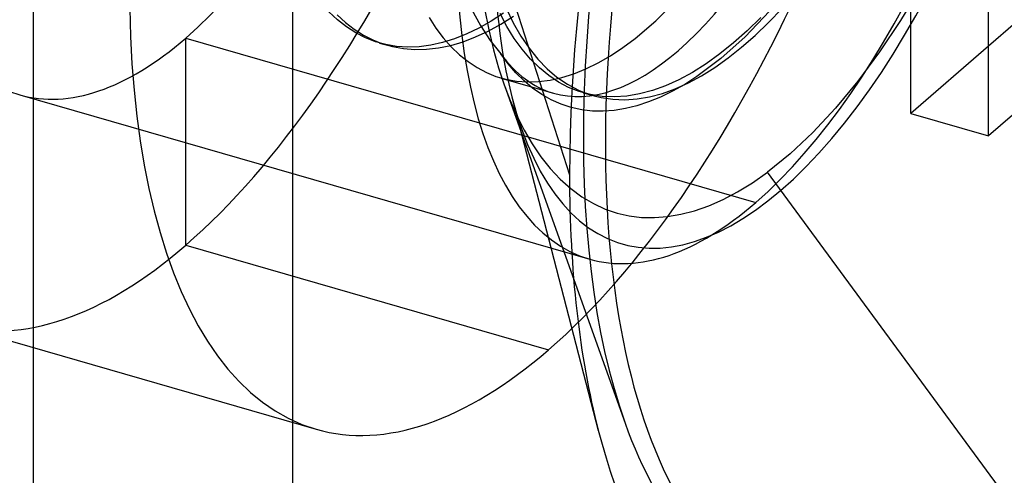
# Model space of a CAD drawing. Header units: millimetres. Extents: x -24 to 80, y -43 to 164.
# Tile 169 of 223: x 55.23 to 58.52, y 92.29 to 93.81. Entities that reach past the tile are written whole.
import ezdxf

# ---------------------------------------------------------------- set-up
doc = ezdxf.new("R2010")
doc.units = ezdxf.units.MM
doc.layers.add('MAIN-1', color=7, linetype='Continuous')
doc.layers.add('MAIN-2', color=7, linetype='Continuous')

msp = doc.modelspace()

# ---------------------------------------------------------------- linework, layer by layer
at = {"layer": 'MAIN-1'}
for p, q in [((55.2743, -39.8009), (55.2743, 118.2487)), ((56.1404, -40.0509), (56.1404, 117.9987)), ((58.4654, 93.4253), (58.4654, 94.0315)), ((58.5556, 93.8034), (58.4654, 93.7253)), ((58.8154, 93.7284), (58.4654, 93.4253)), ((57.0793, 92.9452), (57.2512, 92.4644))]:
    msp.add_line(p, q, dxfattribs=at)
for centre, major_axis, start_param, end_param in [((58.6404, 94.6594), (-0.8737, -3.0264), -2.509897, -0.982794), ((58.5666, 94.6806), (-0.8071, -2.7958), -2.55359, -0.54126), ((58.6404, 94.6594), (0.8071, 2.7958), 0.588003, 3.141599), ((58.6404, 94.6594), (-0.8737, -3.0264), -0.631808, 2.158799), ((58.6404, 94.6594), (-0.8737, -3.0264), -0.982794, -0.631808), ((58.5666, 94.6806), (-0.8071, -2.7958), -0.54126, 0.000007)]:
    msp.add_ellipse(centre, major_axis=major_axis, ratio=0.433013, start_param=start_param, end_param=end_param, dxfattribs=at)
at = {"layer": 'MAIN-2'}
for p, q in [((58.2056, 93.5003), (58.2056, 94.1065)), ((56.8139, 94.0776), (57.0654, 93.2954)), ((58.2392, 93.9245), (58.1716, 93.8119)), ((57.3533, 93.81), (57.421, 93.8774)), ((56.2902, 93.8134), (56.2614, 93.8405)), ((56.2885, 93.83), (56.3167, 93.8044)), ((56.5958, 93.8218), (56.6189, 93.786)), ((56.7381, 93.8491), (56.7679, 93.7943)), ((56.7813, 93.8515), (56.7952, 93.7804)), ((56.8452, 93.8364), (56.8038, 93.8096)), ((56.8563, 93.7916), (56.8338, 93.8344)), ((56.8358, 93.7993), (56.8785, 93.8262)), ((56.8541, 93.8527), (56.8775, 93.8038)), ((57.7337, 93.8422), (57.6524, 93.7571)), ((57.7051, 93.8216), (57.6594, 93.7768)), ((57.7307, 93.8046), (57.7757, 93.8519)), ((56.3204, 93.7897), (56.2902, 93.8134)), ((56.3167, 93.8044), (56.3461, 93.7819)), ((56.3517, 93.7696), (56.3204, 93.7897)), ((56.8038, 93.8096), (56.7626, 93.7862)), ((56.7679, 93.7943), (56.8004, 93.7445)), ((56.7933, 93.776), (56.8358, 93.7993)), ((56.8808, 93.7517), (56.8563, 93.7916)), ((56.8775, 93.8038), (56.903, 93.7589)), ((57.2851, 93.7516), (57.3533, 93.81)), ((57.6857, 93.7612), (57.7307, 93.8046)), ((58.1716, 93.8119), (58.1014, 93.7062)), ((56.3461, 93.7819), (56.3766, 93.7625)), ((56.384, 93.753), (56.3517, 93.7696)), ((56.3766, 93.7625), (56.4081, 93.7464)), ((56.6189, 93.786), (56.6436, 93.7532)), ((56.7217, 93.7664), (56.6812, 93.7503)), ((56.7095, 93.7403), (56.7512, 93.7563)), ((56.7626, 93.7862), (56.7217, 93.7664)), ((56.7512, 93.7563), (56.7933, 93.776)), ((56.7952, 93.7804), (56.8108, 93.7138)), ((56.903, 93.7589), (56.9303, 93.7183)), ((57.6524, 93.7571), (57.5714, 93.6843)), ((57.6594, 93.7768), (57.6137, 93.7362)), ((57.6407, 93.7217), (57.6857, 93.7612)), ((55.7825, 93.0595), (55.7825, 93.7523)), ((55.7825, 93.7523), (57.6877, 93.2023)), ((56.4173, 93.7401), (56.384, 93.753)), ((56.4081, 93.7464), (56.4403, 93.7336)), ((56.4515, 93.7306), (56.4173, 93.7401)), ((56.4303, 93.7361), (56.4568, 93.7284)), ((56.4403, 93.7336), (56.4734, 93.724)), ((56.4875, 93.7247), (56.4515, 93.7306)), ((56.4734, 93.724), (56.5103, 93.7173)), ((56.5246, 93.7224), (56.4875, 93.7247)), ((56.5627, 93.7238), (56.5246, 93.7224)), ((56.6016, 93.7289), (56.5627, 93.7238)), ((56.6412, 93.7377), (56.6016, 93.7289)), ((56.6275, 93.7197), (56.6682, 93.7281)), ((56.6812, 93.7503), (56.6412, 93.7377)), ((56.6436, 93.7532), (56.6698, 93.7235)), ((56.6682, 93.7281), (56.7095, 93.7403)), ((56.6698, 93.7235), (56.6973, 93.6969)), ((56.8004, 93.7445), (56.8354, 93.6999)), ((56.9072, 93.7151), (56.8808, 93.7517)), ((57.2437, 93.7207), (57.2851, 93.7516)), ((57.6137, 93.7362), (57.5678, 93.6994)), ((58.4654, 93.7253), (58.2056, 93.5003)), ((56.5103, 93.7173), (56.5483, 93.7143)), ((56.5483, 93.7143), (56.5874, 93.7151)), ((56.5874, 93.7151), (56.6275, 93.7197)), ((56.6973, 93.6969), (56.7263, 93.6737)), ((56.8108, 93.7138), (56.8278, 93.6527)), ((56.8598, 93.6667), (56.8354, 93.6999)), ((56.9353, 93.6819), (56.9072, 93.7151)), ((56.9303, 93.7183), (56.9594, 93.6821)), ((57.1613, 93.6696), (57.2024, 93.6934)), ((57.2024, 93.6934), (57.2437, 93.7207)), ((57.5678, 93.6994), (57.5219, 93.6665)), ((57.5958, 93.686), (57.6407, 93.7217)), ((58.1014, 93.7062), (58.029, 93.6082)), ((56.7263, 93.6737), (56.7563, 93.6537)), ((56.8858, 93.6364), (56.8598, 93.6667)), ((56.9649, 93.6526), (56.9353, 93.6819)), ((56.9594, 93.6821), (56.9905, 93.6499)), ((57.1204, 93.6495), (57.1613, 93.6696)), ((57.5219, 93.6665), (57.4761, 93.6376)), ((57.5714, 93.6843), (57.4913, 93.624)), ((57.551, 93.6543), (57.5958, 93.686)), ((56.7563, 93.6537), (56.7874, 93.6372)), ((56.7874, 93.6372), (56.8193, 93.6242)), ((56.8193, 93.6242), (56.8521, 93.6147)), ((56.8278, 93.6527), (56.8465, 93.596)), ((56.9133, 93.6091), (56.8858, 93.6364)), ((56.996, 93.6271), (56.9649, 93.6526)), ((56.9905, 93.6499), (57.0234, 93.6218)), ((57.0285, 93.6055), (56.996, 93.6271)), ((57.04, 93.6205), (57.08, 93.6331)), ((57.08, 93.6331), (57.1204, 93.6495)), ((57.4761, 93.6376), (57.4308, 93.6129)), ((57.4913, 93.624), (57.4503, 93.5976)), ((57.4625, 93.6027), (57.5066, 93.6265)), ((57.5066, 93.6265), (57.551, 93.6543)), ((56.8364, 93.6189), (57.0119, 93.5682)), ((56.8465, 93.596), (56.8667, 93.5438)), ((56.8476, 93.5936), (57.0793, 92.9452)), ((56.8521, 93.6147), (56.8877, 93.6083)), ((56.8877, 93.6083), (56.9244, 93.6057)), ((56.9421, 93.5849), (56.9133, 93.6091)), ((56.9244, 93.6057), (56.9621, 93.6068)), ((56.9621, 93.6068), (57.0007, 93.6117)), ((57.0007, 93.6117), (57.04, 93.6205)), ((57.0234, 93.6218), (57.0583, 93.5979)), ((57.0623, 93.5876), (57.0285, 93.6055)), ((57.0583, 93.5979), (57.095, 93.5782)), ((57.3863, 93.5928), (57.3426, 93.5771)), ((57.4308, 93.6129), (57.3863, 93.5928)), ((57.4503, 93.5976), (57.4096, 93.5746)), ((57.4188, 93.5831), (57.4625, 93.6027)), ((58.029, 93.6082), (57.9547, 93.5182)), ((55.2278, 93.5628), (57.133, 93.0128)), ((56.9724, 93.5638), (56.9421, 93.5849)), ((57.0041, 93.5459), (56.9724, 93.5638)), ((57.0974, 93.5737), (57.0623, 93.5876)), ((57.095, 93.5782), (57.1335, 93.5632)), ((57.1354, 93.5634), (57.0974, 93.5737)), ((57.1109, 93.5695), (57.1439, 93.56)), ((57.1335, 93.5632), (57.171, 93.5534)), ((57.1747, 93.5575), (57.1354, 93.5634)), ((57.257, 93.5586), (57.2154, 93.5559)), ((57.2995, 93.5657), (57.257, 93.5586)), ((57.3426, 93.5771), (57.2995, 93.5657)), ((57.3329, 93.5563), (57.3756, 93.5676)), ((57.4096, 93.5746), (57.3694, 93.5551)), ((57.3756, 93.5676), (57.4188, 93.5831)), ((56.8667, 93.5438), (56.889, 93.4932)), ((56.8725, 93.5562), (57.1615, 92.4403)), ((57.0372, 93.5314), (57.0041, 93.5459)), ((57.0714, 93.5204), (57.0372, 93.5314)), ((57.171, 93.5534), (57.2098, 93.5477)), ((57.2154, 93.5559), (57.1747, 93.5575)), ((57.2098, 93.5477), (57.2498, 93.5463)), ((57.2498, 93.5463), (57.2909, 93.5492)), ((57.2906, 93.5262), (57.2523, 93.5168)), ((57.3297, 93.5389), (57.2906, 93.5262)), ((57.2909, 93.5492), (57.3329, 93.5563)), ((57.3694, 93.5551), (57.3297, 93.5389)), ((56.889, 93.4932), (56.9136, 93.4446)), ((57.1065, 93.5128), (57.0714, 93.5204)), ((57.1421, 93.5086), (57.1065, 93.5128)), ((57.1782, 93.508), (57.1421, 93.5086)), ((57.2148, 93.5107), (57.1782, 93.508)), ((57.2523, 93.5168), (57.2148, 93.5107)), ((57.9547, 93.5182), (57.879, 93.4369)), ((58.2056, 93.5003), (58.4654, 93.4253)), ((56.9136, 93.4446), (56.9404, 93.3986)), ((57.879, 93.4369), (57.8029, 93.3653)), ((56.9404, 93.3986), (56.9694, 93.3557)), ((57.8029, 93.3653), (57.7267, 93.3038)), ((56.9694, 93.3557), (57.0006, 93.3163)), ((57.0006, 93.3163), (57.0339, 93.2807)), ((57.6766, 93.2688), (57.7267, 93.3038)), ((58.5666, 92.1605), (57.7267, 93.3038)), ((57.0339, 93.2807), (57.0693, 93.2491)), ((57.6272, 93.2385), (57.6766, 93.2688)), ((57.0693, 93.2491), (57.1065, 93.2216)), ((57.5784, 93.2128), (57.6272, 93.2385)), ((57.1065, 93.2216), (57.145, 93.1987)), ((57.145, 93.1987), (57.1843, 93.1804)), ((57.5305, 93.1917), (57.5784, 93.2128)), ((57.1843, 93.1804), (57.2242, 93.1669)), ((57.2242, 93.1669), (57.2648, 93.1577)), ((57.3926, 93.1554), (57.4374, 93.163)), ((57.4374, 93.163), (57.4834, 93.1751)), ((57.4834, 93.1751), (57.5305, 93.1917)), ((57.2648, 93.1577), (57.3064, 93.1528)), ((57.3064, 93.1528), (57.349, 93.152)), ((57.349, 93.152), (57.3926, 93.1554)), ((55.7825, 93.0595), (56.9949, 92.7095)), ((55.0059, 92.7942), (56.2183, 92.4442))]:
    msp.add_line(p, q, dxfattribs=at)
for centre, major_axis, start_param, end_param in [((55.7825, 95.4844), (-0.7766, -2.6902), 0.588003, 3.141599), ((55.7825, 95.4844), (-0.7766, -2.6902), -2.55359, 0.000007), ((56.9949, 95.1344), (0.7766, 2.6902), -2.55359, 0.000007), ((56.9949, 95.1344), (0.7766, 2.6902), 0.588003, 3.141599), ((55.7825, 95.4844), (0.5547, 1.9215), -2.55359, 0.000007), ((55.7825, 95.4844), (0.5547, 1.9215), 0.588003, 3.141599), ((57.6877, 94.9344), (-0.5547, -1.9215), 0.588003, 3.141599), ((57.6877, 94.9344), (-0.5547, -1.9215), -2.55359, 0.000007), ((57.4279, 95.0094), (0.416, 1.4412), -2.55359, 0), ((57.7743, 94.9094), (0.5327, 1.8455), 2.509784, 5.300392), ((57.7743, 94.9094), (0.5327, 1.8455), 2.158799, 2.509784), ((55.7825, 95.4844), (0.5547, 1.9215), -3.141586, -2.55359), ((57.4279, 95.0094), (0.416, 1.4412), 2.818643, 3.141558), ((57.4279, 95.0094), (0.416, 1.4412), 3.141558, 3.729595), ((57.6877, 94.9344), (-0.5547, -1.9215), 0.000007, 0.588003), ((55.7825, 95.4844), (-0.7766, -2.6902), 0.000007, 0.588003), ((56.9949, 95.1344), (0.7766, 2.6902), -3.141586, -2.55359)]:
    msp.add_ellipse(centre, major_axis=major_axis, ratio=0.433013, start_param=start_param, end_param=end_param, dxfattribs=at)

doc.saveas('drawing.dxf')
